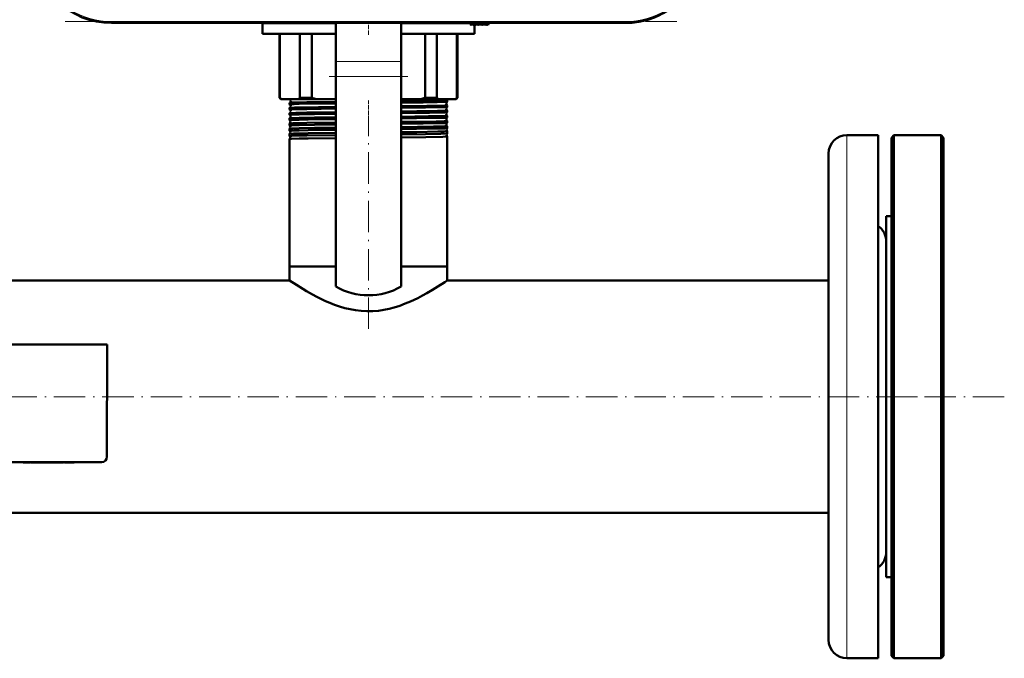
# Model space of a CAD drawing. Extents: x -1595 to 1972, y -1674 to 620.
# Tile 9 of 55: x 178 to 555, y -1674 to -1430. Entities that reach past the tile are written whole.
import ezdxf

# ---------------------------------------------------------------- set-up
doc = ezdxf.new("R2010")
doc.units = 0
doc.linetypes.add('DASHDOT', pattern=[18.5, 12, -3, 0.5, -3])

msp = doc.modelspace()

# ---------------------------------------------------------------- linework, layer by layer
at = {"color": 7, "linetype": 'DASHDOT', "lineweight": 18}
for p, q in [((429.51, -1430.6), (193.62, -1430.6)), ((296.57, -1451.53), (326.57, -1451.53)), ((311.57, -1548.04), (311.57, -1467.77)), ((554.77, -1573.96), (-251.63, -1573.96)), ((509.57, -1573.96), (533.57, -1573.96))]:
    msp.add_line(p, q, dxfattribs=at)
at = {"color": 7, "lineweight": 18}
for p, q in [((213.28, -1430.6), (213.28, -1431.1)), ((409.85, -1430.6), (213.28, -1430.6)), ((409.85, -1430.6), (409.85, -1431.1)), ((352.64, -1431.83), (352.57, -1431.1)), ((299.07, -1445.87), (324.07, -1445.87)), ((299.07, -1451.53), (324.07, -1451.53)), ((494.57, -1473.96), (494.57, -1661.72)), ((494.57, -1661.72), (494.57, -1673.96))]:
    msp.add_line(p, q, dxfattribs=at)
at = {"color": 7, "linetype": 'DASHDOT', "lineweight": 18, "ltscale": 0.120001}
msp.add_line((311.57, -1435.61), (311.57, -1430.81), dxfattribs=at)
at = {"color": 7, "linetype": 'DASHDOT', "lineweight": 18, "ltscale": 0.028003}
msp.add_line((352.65, -1431.95), (352.55, -1430.84), dxfattribs=at)
at = {"color": 7, "lineweight": 50}
for p, q in [((409.85, -1431.1), (213.28, -1431.1)), ((271.07, -1431.21), (271.07, -1431.1)), ((271.07, -1435.21), (271.07, -1431.21)), ((271.07, -1431.21), (299.07, -1431.21)), ((299.07, -1431.21), (271.07, -1431.21)), ((299.07, -1445.87), (299.07, -1431.1)), ((324.07, -1445.87), (324.07, -1431.1)), ((324.07, -1431.21), (350.58, -1431.21)), ((350.58, -1431.21), (324.07, -1431.21)), ((350.57, -1431.1), (350.62, -1431.69)), ((350.79, -1431.75), (350.94, -1431.6)), ((350.94, -1431.6), (351.08, -1431.8)), ((351.23, -1431.82), (351.45, -1431.6)), ((351.45, -1431.6), (351.59, -1431.8)), ((351.74, -1431.82), (351.96, -1431.6)), ((351.96, -1431.6), (352.1, -1431.8)), ((352.07, -1431.76), (352.07, -1435.21)), ((352.25, -1431.82), (352.47, -1431.6)), ((352.47, -1431.6), (352.61, -1431.8)), ((352.98, -1431.6), (352.76, -1431.82)), ((353.12, -1431.8), (352.98, -1431.6)), ((353.49, -1431.6), (353.27, -1431.82)), ((353.63, -1431.8), (353.49, -1431.6)), ((354, -1431.6), (353.78, -1431.82)), ((354.14, -1431.8), (354, -1431.6)), ((354.51, -1431.6), (354.29, -1431.82)), ((354.65, -1431.8), (354.51, -1431.6)), ((355.02, -1431.6), (354.8, -1431.82)), ((355.16, -1431.8), (355.02, -1431.6)), ((355.53, -1431.6), (355.31, -1431.82)), ((355.67, -1431.8), (355.53, -1431.6)), ((356.04, -1431.6), (355.82, -1431.82)), ((356.18, -1431.8), (356.04, -1431.6)), ((356.55, -1431.6), (356.33, -1431.82)), ((356.69, -1431.8), (356.55, -1431.6)), ((357.06, -1431.6), (356.84, -1431.82)), ((357.19, -1431.8), (357.06, -1431.6)), ((357.52, -1431.6), (357.35, -1431.8)), ((357.57, -1431.1), (357.52, -1431.6)), ((299.07, -1435.21), (271.07, -1435.21)), ((277.57, -1459.71), (277.57, -1435.21)), ((277.72, -1435.21), (277.72, -1459.71)), ((285.36, -1459.71), (285.36, -1435.21)), ((289.9, -1435.21), (289.9, -1459.71)), ((352.07, -1435.21), (324.07, -1435.21)), ((333.23, -1459.71), (333.23, -1435.21)), ((337.77, -1435.21), (337.77, -1459.71)), ((345.41, -1459.71), (345.41, -1435.21)), ((345.57, -1435.21), (345.57, -1459.71)), ((299.07, -1445.87), (299.07, -1451.53)), ((324.07, -1445.87), (324.07, -1451.53)), ((299.07, -1531.87), (299.07, -1451.53)), ((324.07, -1531.87), (324.07, -1451.53)), ((278.07, -1460.21), (277.57, -1459.71)), ((277.72, -1459.71), (277.57, -1459.71)), ((278.07, -1460.21), (278.43, -1460.21)), ((278.43, -1460.21), (284.65, -1460.21)), ((284.65, -1460.21), (291.62, -1460.21)), ((289.9, -1459.71), (285.36, -1459.71)), ((291.62, -1460.21), (299.07, -1460.21)), ((324.07, -1460.21), (331.51, -1460.21)), ((331.51, -1460.21), (338.48, -1460.21)), ((337.77, -1459.71), (333.23, -1459.71)), ((338.48, -1460.21), (344.7, -1460.21)), ((341.72, -1461.2), (341.72, -1460.6)), ((344.7, -1460.21), (345.07, -1460.21)), ((345.57, -1459.71), (345.07, -1460.21)), ((345.57, -1459.71), (345.41, -1459.71)), ((281.42, -1462.21), (281.42, -1461.6)), ((281.42, -1464.22), (281.42, -1463.58)), ((341.72, -1463.22), (341.72, -1462.59)), ((341.72, -1465.23), (341.72, -1464.57)), ((281.42, -1466.24), (281.42, -1465.57)), ((281.42, -1467.55), (281.42, -1467.54)), ((281.42, -1468.26), (281.42, -1467.55)), ((281.42, -1468.27), (281.42, -1468.26)), ((341.71, -1467.26), (341.72, -1467.25)), ((341.72, -1468.54), (341.71, -1468.53)), ((341.72, -1467.25), (341.72, -1466.56)), ((341.72, -1469.28), (341.72, -1468.54)), ((281.42, -1469.53), (281.42, -1469.52)), ((281.42, -1470.29), (281.42, -1469.53)), ((281.42, -1470.29), (281.42, -1470.29)), ((281.42, -1471.5), (281.42, -1471.5)), ((281.42, -1472.31), (281.42, -1471.5)), ((281.42, -1472.32), (281.42, -1472.31)), ((341.71, -1469.28), (341.72, -1469.28)), ((341.72, -1470.52), (341.71, -1470.51)), ((341.71, -1471.31), (341.72, -1471.3)), ((341.72, -1472.49), (341.71, -1472.49)), ((341.72, -1471.3), (341.72, -1470.52)), ((341.72, -1473.33), (341.72, -1472.49)), ((281.42, -1473.48), (281.42, -1473.47)), ((281.42, -1474.34), (281.42, -1473.48)), ((281.42, -1474.35), (281.42, -1474.34)), ((281.42, -1475.45), (281.42, -1475.44)), ((281.42, -1524.21), (281.42, -1475.45)), ((341.71, -1473.33), (341.72, -1473.33)), ((341.72, -1474.46), (341.71, -1474.46)), ((341.72, -1524.21), (341.72, -1474.46)), ((506.57, -1473.96), (494.57, -1473.96)), ((506.57, -1473.96), (506.57, -1661.72)), ((511.57, -1474.96), (512.57, -1473.96)), ((511.57, -1672.96), (511.57, -1474.96)), ((512.57, -1673.96), (512.57, -1473.96)), ((512.57, -1473.96), (530.57, -1473.96)), ((530.57, -1673.96), (530.57, -1473.96)), ((530.57, -1473.96), (531.57, -1474.96)), ((531.57, -1672.96), (531.57, -1474.96)), ((487.57, -1480.96), (487.57, -1655.58)), ((509.57, -1607.05), (509.57, -1504.96)), ((509.57, -1504.96), (511.57, -1504.96)), ((285.11, -1524.21), (281.42, -1524.21)), ((299.07, -1524.21), (281.42, -1524.21)), ((281.42, -1529.51), (281.42, -1524.21)), ((299.07, -1524.21), (285.11, -1524.21)), ((341.72, -1524.21), (324.07, -1524.21)), ((341.72, -1524.21), (324.07, -1524.21)), ((341.72, -1529.51), (341.72, -1524.21)), ((281.42, -1529.51), (165.02, -1529.51)), ((487.57, -1529.51), (341.72, -1529.51)), ((211.57, -1553.97), (127.57, -1553.96)), ((211.56, -1596.97), (211.57, -1553.97)), ((129.56, -1598.96), (209.56, -1598.97)), ((179.49, -1598.97), (179.49, -1599.07)), ((181, -1599.07), (179.49, -1599.07)), ((181, -1598.97), (181, -1599.07)), ((181, -1599.07), (182.35, -1599.07)), ((182.35, -1598.97), (182.35, -1599.07)), ((182.56, -1599.07), (182.56, -1598.97)), ((182.56, -1599.07), (183.32, -1599.07)), ((183.32, -1598.97), (183.32, -1599.07)), ((183.32, -1599.07), (187.89, -1599.07)), ((187.89, -1598.97), (187.89, -1599.07)), ((190.36, -1599.07), (187.89, -1599.07)), ((190.35, -1598.97), (190.35, -1599.07)), ((191.08, -1599.07), (190.35, -1599.07)), ((191.08, -1598.97), (191.08, -1599.07)), ((191.08, -1599.07), (194.01, -1599.07)), ((194.01, -1598.97), (194.01, -1599.07)), ((194.67, -1599.07), (194.01, -1599.07)), ((194.67, -1598.97), (194.67, -1599.07)), ((194.93, -1599.07), (194.67, -1599.07)), ((194.93, -1598.97), (194.93, -1599.07)), ((195.3, -1598.97), (195.3, -1599.07)), ((196.61, -1599.07), (195.3, -1599.07)), ((196.61, -1598.97), (196.61, -1599.07)), ((197.63, -1599.07), (196.61, -1599.07)), ((197.63, -1598.97), (197.63, -1599.07)), ((198.94, -1599.07), (197.63, -1599.07)), ((198.94, -1598.97), (198.94, -1599.07)), ((509.57, -1642.96), (509.57, -1607.05)), ((487.57, -1618.42), (-184.43, -1618.42)), ((509.57, -1642.96), (511.57, -1642.96)), ((487.57, -1655.58), (487.57, -1666.96)), ((506.57, -1661.72), (506.57, -1673.96)), ((506.57, -1673.96), (494.57, -1673.96)), ((511.57, -1672.96), (512.57, -1673.96)), ((512.57, -1673.96), (530.57, -1673.96)), ((530.57, -1673.96), (531.57, -1672.96))]:
    msp.add_line(p, q, dxfattribs=at)
at = {"color": 7, "linetype": 'DASHDOT', "lineweight": 18, "ltscale": 0.043604}
msp.add_line((311.57, -1462.19), (311.57, -1460.45), dxfattribs=at)
at = {"color": 7, "linetype": 'DASHDOT', "lineweight": 18, "ltscale": 0.044443}
msp.add_line((311.57, -1464.21), (311.57, -1462.43), dxfattribs=at)
at = {"color": 7, "linetype": 'DASHDOT', "lineweight": 18, "ltscale": 0.045422}
msp.add_line((311.57, -1466.23), (311.57, -1464.42), dxfattribs=at)
at = {"color": 7, "linetype": 'DASHDOT', "lineweight": 18, "ltscale": 0.046545}
msp.add_line((311.57, -1468.26), (311.57, -1466.4), dxfattribs=at)
at = {"color": 7, "linetype": 'DASHDOT', "lineweight": 18, "ltscale": 0.047827}
msp.add_line((311.57, -1470.29), (311.57, -1468.37), dxfattribs=at)
at = {"color": 7, "linetype": 'DASHDOT', "lineweight": 18, "ltscale": 0.04928}
msp.add_line((311.57, -1472.32), (311.57, -1470.35), dxfattribs=at)
at = {"color": 7, "linetype": 'DASHDOT', "lineweight": 18, "ltscale": 0.050922}
msp.add_line((311.57, -1474.35), (311.57, -1472.32), dxfattribs=at)
at = {"color": 7, "linetype": 'DASHDOT', "lineweight": 18, "ltscale": 0.003015}
msp.add_line((184.61, -1598.96), (184.61, -1599.08), dxfattribs=at)
at = {"color": 7, "linetype": 'DASHDOT', "lineweight": 18, "ltscale": 0.003018}
msp.add_line((187.91, -1598.96), (187.91, -1599.08), dxfattribs=at)
at = {"color": 7, "lineweight": 50}
for points in [[(324.07, -1460.96), (330.01, -1460.89), (338.07, -1460.76), (340.57, -1460.69), (341.59, -1460.63), (341.7, -1460.61), (341.71, -1460.61), (341.71, -1460.61), (341.72, -1460.6), (341.72, -1460.6)], [(281.42, -1462.21), (281.42, -1462.21), (281.42, -1462.2), (281.42, -1462.2), (281.44, -1462.2), (281.61, -1462.17), (283.1, -1462.1), (285.11, -1462.05)], [(281.42, -1463.58), (281.47, -1463.56), (281.7, -1463.54), (283.31, -1463.47), (285.11, -1463.42)], [(281.42, -1464.22), (281.42, -1464.22), (281.42, -1464.22), (281.42, -1464.22), (281.43, -1464.21), (281.46, -1464.21), (281.82, -1464.17), (283.42, -1464.11), (285.11, -1464.06)], [(281.43, -1461.59), (281.51, -1461.57), (281.95, -1461.54), (282.7, -1461.5), (285.11, -1461.44)], [(285.11, -1461.44), (288.05, -1461.38), (299.07, -1461.24)], [(285.11, -1462.05), (292.4, -1461.92), (299.07, -1461.84)], [(285.11, -1463.42), (292.41, -1463.3), (299.07, -1463.22)], [(285.11, -1464.06), (288.05, -1464.01), (299.07, -1463.86)], [(324.07, -1461.57), (332.44, -1461.46), (337.87, -1461.36), (341, -1461.27), (341.64, -1461.22), (341.7, -1461.21)], [(324.07, -1462.95), (333.83, -1462.82), (339.07, -1462.72), (340.73, -1462.67), (341.6, -1462.62), (341.7, -1462.6), (341.71, -1462.59), (341.71, -1462.59), (341.72, -1462.59), (341.72, -1462.59)], [(324.07, -1463.58), (333.42, -1463.46), (339.93, -1463.33), (341.28, -1463.27), (341.64, -1463.24), (341.69, -1463.23), (341.71, -1463.22)], [(324.07, -1464.94), (330.04, -1464.86), (337.98, -1464.73), (341.12, -1464.64), (341.64, -1464.6), (341.71, -1464.58), (341.71, -1464.58), (341.71, -1464.58), (341.72, -1464.57)], [(281.42, -1465.56), (281.43, -1465.55), (281.48, -1465.55), (281.81, -1465.52), (283.82, -1465.44), (285.11, -1465.41)], [(281.42, -1466.24), (281.42, -1466.24), (281.42, -1466.24), (281.42, -1466.24), (281.43, -1466.23), (281.46, -1466.22), (281.85, -1466.19), (282.6, -1466.15), (285.11, -1466.08)], [(281.42, -1467.54), (281.44, -1467.54), (281.5, -1467.52), (281.91, -1467.49), (282.67, -1467.46), (285.11, -1467.39)], [(281.42, -1468.26), (281.42, -1468.26), (281.42, -1468.26), (281.42, -1468.26), (281.43, -1468.25), (281.46, -1468.25), (281.85, -1468.21), (282.6, -1468.17), (285.11, -1468.1)], [(285.11, -1465.41), (288.05, -1465.35), (299.07, -1465.21)], [(285.11, -1466.08), (290.96, -1465.98), (299.07, -1465.88)], [(285.11, -1467.39), (290.96, -1467.29), (299.07, -1467.19)], [(285.11, -1468.1), (288.49, -1468.04), (299.07, -1467.9)], [(324.07, -1465.6), (334.86, -1465.45), (338.78, -1465.38), (341.31, -1465.29), (341.65, -1465.26), (341.7, -1465.24), (341.71, -1465.24)], [(324.07, -1466.92), (334.52, -1466.78), (338.42, -1466.71), (341.03, -1466.62), (341.64, -1466.58), (341.71, -1466.56), (341.71, -1466.56), (341.71, -1466.56), (341.72, -1466.56)], [(324.07, -1467.62), (329.92, -1467.55), (337.86, -1467.42), (340.41, -1467.35), (341.2, -1467.31), (341.63, -1467.28), (341.7, -1467.26), (341.71, -1467.26)], [(324.07, -1468.9), (329.99, -1468.83), (337.4, -1468.71), (340.56, -1468.63), (341.58, -1468.57), (341.7, -1468.55), (341.71, -1468.54), (341.71, -1468.54), (341.72, -1468.54), (341.72, -1468.54)], [(281.42, -1469.52), (281.43, -1469.52), (281.49, -1469.5), (281.9, -1469.47), (282.66, -1469.44), (285.11, -1469.37)], [(281.42, -1470.29), (281.42, -1470.29), (281.42, -1470.28), (281.42, -1470.28), (281.43, -1470.28), (281.46, -1470.27), (281.85, -1470.23), (282.6, -1470.2), (285.11, -1470.13)], [(281.42, -1471.5), (281.43, -1471.49), (281.49, -1471.48), (281.9, -1471.45), (282.65, -1471.41), (285.11, -1471.35)], [(281.42, -1472.31), (281.42, -1472.31), (281.42, -1472.31), (281.42, -1472.31), (281.43, -1472.3), (281.59, -1472.28), (282.93, -1472.21), (285.11, -1472.15)], [(285.11, -1469.37), (288.05, -1469.31), (299.07, -1469.17)], [(285.11, -1470.13), (290.88, -1470.02), (299.07, -1469.92)], [(285.11, -1471.35), (290.89, -1471.25), (299.07, -1471.14)], [(285.11, -1472.15), (288.49, -1472.09), (299.07, -1471.95)], [(324.07, -1469.64), (332.5, -1469.53), (337.93, -1469.44), (341.02, -1469.34), (341.65, -1469.3), (341.7, -1469.29), (341.71, -1469.28)], [(324.07, -1470.87), (336.41, -1470.7), (338.83, -1470.65), (340.8, -1470.59), (341.38, -1470.56), (341.68, -1470.53), (341.7, -1470.52), (341.71, -1470.52), (341.71, -1470.52), (341.71, -1470.52), (341.72, -1470.52)], [(324.07, -1471.67), (329.96, -1471.6), (338.3, -1471.46), (340.78, -1471.38), (341.58, -1471.33), (341.69, -1471.31), (341.71, -1471.31), (341.71, -1471.31)], [(324.07, -1472.85), (330.03, -1472.78), (338.07, -1472.65), (340.57, -1472.58), (341.59, -1472.52), (341.7, -1472.5), (341.71, -1472.5), (341.71, -1472.49), (341.72, -1472.49), (341.72, -1472.49)], [(281.42, -1473.47), (281.42, -1473.47), (281.45, -1473.46), (281.62, -1473.44), (282.94, -1473.38), (285.11, -1473.32)], [(281.42, -1474.34), (281.42, -1474.34), (281.42, -1474.34), (281.42, -1474.34), (281.49, -1474.32), (282.1, -1474.28), (285.11, -1474.18)], [(281.42, -1475.44), (281.42, -1475.44), (281.43, -1475.44), (281.51, -1475.42), (282.12, -1475.38), (285.11, -1475.29)], [(285.11, -1473.32), (288.49, -1473.26), (299.07, -1473.12)], [(285.11, -1474.18), (288.04, -1474.13), (299.07, -1473.97)], [(285.11, -1475.29), (288.49, -1475.23), (299.07, -1475.09)], [(324.07, -1473.7), (333.41, -1473.57), (339.25, -1473.46), (341.4, -1473.38), (341.67, -1473.35), (341.7, -1473.34), (341.71, -1473.33)], [(324.07, -1474.82), (333.54, -1474.7), (339.98, -1474.57), (341.32, -1474.51), (341.67, -1474.48), (341.7, -1474.47), (341.71, -1474.47), (341.71, -1474.46), (341.71, -1474.46), (341.72, -1474.46)], [(341.72, -1529.51), (340.73, -1530.17), (338.07, -1531.9), (336.09, -1533.12), (333.83, -1534.44), (332.18, -1535.34), (330.43, -1536.25), (329.05, -1536.92), (327.62, -1537.57), (325.63, -1538.4), (323.57, -1539.17), (321.43, -1539.85), (319.47, -1540.36), (317.46, -1540.78), (315.41, -1541.08), (313.22, -1541.26), (311, -1541.3), (308.8, -1541.19), (306.65, -1540.94), (304.54, -1540.56), (302.47, -1540.06), (300.46, -1539.47), (298.59, -1538.82), (296.78, -1538.11), (295.15, -1537.41), (293.59, -1536.68), (291.86, -1535.82), (290.22, -1534.95), (287.89, -1533.62), (286.47, -1532.78), (284.05, -1531.26), (281.42, -1529.51)]]:
    msp.add_lwpolyline(points, dxfattribs=at)
for centre, radius, start, end in [((213.28, -1401.1), 30, 184, 270), ((409.85, -1401.1), 30, 270, 356), ((409.85, -1401.1), 30, 270, 346.5066), ((350.72, -1431.68), 0.1, 185, 315), ((351.16, -1431.75), 0.1, 215, 315), ((351.67, -1431.75), 0.1, 215, 315), ((352.18, -1431.75), 0.1, 215, 315), ((352.69, -1431.75), 0.1, 215, 315), ((353.2, -1431.75), 0.1, 215, 315), ((353.71, -1431.75), 0.1, 215, 315), ((354.22, -1431.75), 0.1, 215, 315), ((354.73, -1431.75), 0.1, 215, 315), ((355.24, -1431.75), 0.1, 215, 315), ((355.75, -1431.75), 0.1, 215, 315), ((356.26, -1431.75), 0.1, 215, 315), ((356.77, -1431.75), 0.1, 215, 315), ((357.27, -1431.74), 0.1, 215, 319.585), ((283.64, -1452.03), 9.71, 232.3802, 237.5228), ((281.16, -1460.9), 0.742, 291.2437, 1.5522), ((281.16, -1460.89), 0.742, 1.2974, 66.1659), ((279.44, -1452.03), 9.71, 302.4772, 307.6198), ((300.54, -1426.31), 35.06, 252.3376, 255.2677), ((322.59, -1426.31), 35.06, 284.7323, 287.6624), ((343.69, -1452.03), 9.71, 232.3802, 237.5228), ((341.95, -1459.9), 0.735, 205.1964, 250.2393), ((341.7, -1460.61), 0.0178, 29.219, 84.4932), ((339.49, -1452.03), 9.71, 302.4772, 307.6198), ((281.43, -1461.6), 0.0155, 97.1778, 153.4332), ((281.43, -1462.2), 0.0125, 201.8729, 259.3523), ((281.12, -1462.89), 0.742, 1.2902, 66.0295), ((281.12, -1462.9), 0.743, 293.9652, 1.5216), ((281.43, -1463.59), 0.0122, 100.6004, 157.9581), ((281.42, -1464.22), 0.0101, 197.6223, 255.1439), ((281.09, -1464.89), 0.743, 1.3199, 63.2108), ((281.09, -1464.9), 0.743, 296.7772, 1.4981), ((341.99, -1461.89), 0.742, 112.5836, 179.0644), ((341.99, -1461.9), 0.742, 178.8017, 247.41), ((342.03, -1463.89), 0.743, 115.3742, 179.0226), ((342.03, -1463.9), 0.743, 178.8258, 244.6475), ((341.7, -1461.19), 0.0138, 278.9714, 336.1956), ((341.7, -1462.6), 0.0136, 24.1003, 81.0117), ((341.7, -1463.21), 0.0111, 282.7395, 340.4952), ((341.71, -1464.58), 0.0108, 19.6822, 77.1411), ((281.42, -1465.57), 0.00972, 104.8815, 162.3626), ((281.42, -1466.24), 0.00855, 194.3407, 251.2974), ((281.05, -1466.89), 0.744, 1.3396, 60.259), ((281.05, -1466.9), 0.744, 299.7201, 1.4834), ((281.02, -1468.89), 0.744, 1.3546, 57.195), ((342.06, -1465.89), 0.743, 118.2569, 179.0083), ((342.06, -1465.9), 0.744, 178.8519, 241.7507), ((342.1, -1467.89), 0.744, 121.2623, 178.9792), ((342.1, -1467.9), 0.744, 178.8593, 238.7503), ((341.71, -1465.23), 0.00917, 286.9903, 344.2485), ((341.71, -1466.56), 0.00889, 15.9593, 73.0973), ((281.02, -1468.9), 0.744, 302.7953, 1.4609), ((280.98, -1470.89), 0.745, 1.375, 54.0015), ((280.98, -1470.9), 0.745, 305.9845, 1.458), ((280.95, -1472.89), 0.745, 1.3709, 50.673), ((342.13, -1469.89), 0.744, 124.3808, 178.9745), ((342.13, -1469.9), 0.745, 178.882, 235.6295), ((342.17, -1471.89), 0.745, 127.6399, 178.9652), ((342.17, -1471.9), 0.745, 178.8897, 232.371), ((280.95, -1472.9), 0.745, 309.3203, 1.4333), ((280.91, -1474.9), 0.745, 1.3879, 47.1573), ((280.91, -1474.9), 0.745, 312.8275, 1.4341), ((342.2, -1473.9), 0.745, 131.06, 178.9502), ((342.2, -1473.9), 0.745, 178.896, 228.9497), ((494.57, -1480.96), 7, 90, 180), ((502.57, -1514.46), 7, 0, 55.1501), ((311.57, -1510.21), 25, 240, 300), ((209.56, -1596.97), 2, 269.9994, 359.9994), ((502.57, -1633.46), 7, 304.8499, 360), ((494.57, -1666.96), 7, 180, 270)]:
    msp.add_arc(centre, radius, start, end, dxfattribs=at)
at = {"color": 7, "lineweight": 18}
for centre, start, end in [((213.28, -1401.1), 205.3037, 270), ((409.85, -1401.1), 270, 334.723)]:
    msp.add_arc(centre, 29.5, start, end, dxfattribs=at)

doc.saveas('drawing.dxf')
